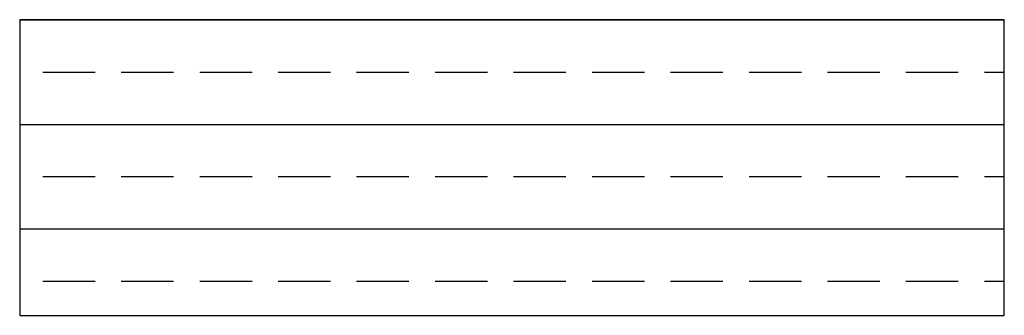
# Model space of a CAD drawing. Header units: millimetres. Extents: x -7023 to 53801, y 9849 to 33561.
# Tile 209 of 256: x 9471 to 9591, y 23518 to 23554. Entities that reach past the tile are written whole.
import ezdxf

# ---------------------------------------------------------------- set-up
doc = ezdxf.new("R2010")
doc.units = ezdxf.units.MM
doc.layers.add('.IE_podklad', color=252, linetype='Continuous')

msp = doc.modelspace()

# ---------------------------------------------------------------- linework, layer by layer
at = {"layer": '.IE_podklad'}
for p, q in [((9590.63, 23553.75), (9471.12, 23553.75)), ((9471.12, 23553.75), (9471.12, 23517.82)), ((9471.12, 23553.73), (9590.63, 23553.73)), ((9590.63, 23517.82), (9590.63, 23553.75)), ((9473.92, 23547.38), (9480.27, 23547.38)), ((9483.45, 23547.38), (9489.8, 23547.38)), ((9492.97, 23547.38), (9499.32, 23547.38)), ((9502.5, 23547.38), (9508.85, 23547.38)), ((9512.02, 23547.38), (9518.37, 23547.38)), ((9521.55, 23547.38), (9527.9, 23547.38)), ((9531.07, 23547.38), (9537.42, 23547.38)), ((9540.6, 23547.38), (9546.95, 23547.38)), ((9550.12, 23547.38), (9556.47, 23547.38)), ((9559.65, 23547.38), (9566, 23547.38)), ((9569.17, 23547.38), (9575.52, 23547.38)), ((9578.7, 23547.38), (9585.05, 23547.38)), ((9588.22, 23547.38), (9590.63, 23547.38)), ((9471.12, 23541.03), (9590.63, 23541.03)), ((9473.92, 23534.68), (9480.27, 23534.68)), ((9483.45, 23534.68), (9489.8, 23534.68)), ((9492.97, 23534.68), (9499.32, 23534.68)), ((9502.5, 23534.68), (9508.85, 23534.68)), ((9512.02, 23534.68), (9518.37, 23534.68)), ((9521.55, 23534.68), (9527.9, 23534.68)), ((9531.07, 23534.68), (9537.42, 23534.68)), ((9540.6, 23534.68), (9546.95, 23534.68)), ((9550.12, 23534.68), (9556.47, 23534.68)), ((9559.65, 23534.68), (9566, 23534.68)), ((9569.17, 23534.68), (9575.52, 23534.68)), ((9578.7, 23534.68), (9585.05, 23534.68)), ((9588.22, 23534.68), (9590.63, 23534.68)), ((9471.12, 23528.33), (9590.63, 23528.33)), ((9473.92, 23521.98), (9480.27, 23521.98)), ((9483.45, 23521.98), (9489.8, 23521.98)), ((9492.97, 23521.98), (9499.32, 23521.98)), ((9502.5, 23521.98), (9508.85, 23521.98)), ((9512.02, 23521.98), (9518.37, 23521.98)), ((9521.55, 23521.98), (9527.9, 23521.98)), ((9531.07, 23521.98), (9537.42, 23521.98)), ((9540.6, 23521.98), (9546.95, 23521.98)), ((9550.12, 23521.98), (9556.47, 23521.98)), ((9559.65, 23521.98), (9566, 23521.98)), ((9569.17, 23521.98), (9575.52, 23521.98)), ((9578.7, 23521.98), (9585.05, 23521.98)), ((9588.22, 23521.98), (9590.63, 23521.98)), ((9471.12, 23517.82), (9590.63, 23517.82))]:
    msp.add_line(p, q, dxfattribs=at)

doc.saveas('drawing.dxf')
